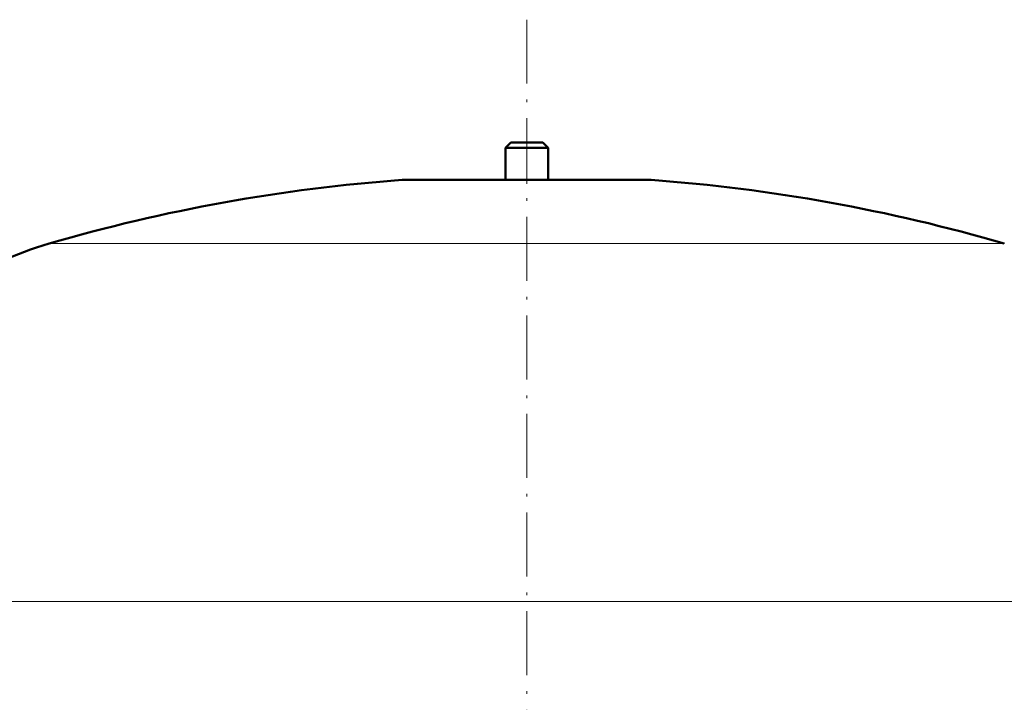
# Model space of a CAD drawing. Extents: x -1768 to 2122, y -1729 to 686.
# Tile 52 of 71: x 51 to 236, y 283 to 411. Entities that reach past the tile are written whole.
import ezdxf

# ---------------------------------------------------------------- set-up
doc = ezdxf.new("R2010")
doc.units = 0
doc.linetypes.add('DASHDOT', pattern=[18.5, 12, -3, 0.5, -3])

msp = doc.modelspace()

# ---------------------------------------------------------------- linework, layer by layer
at = {"color": 7, "linetype": 'DASHDOT', "lineweight": 18}
msp.add_line((146.57, 411), (146.57, -93.29), dxfattribs=at)
at = {"color": 7, "lineweight": 50}
for p, q in [((143.57, 387.94), (142.57, 386.94)), ((143.57, 387.94), (149.57, 387.94)), ((150.57, 386.94), (149.57, 387.94)), ((142.57, 386.94), (150.57, 386.94)), ((142.57, 386.94), (142.57, 380.94)), ((150.57, 380.94), (150.57, 386.94)), ((123.57, 380.94), (146.57, 380.94)), ((142.57, 380.94), (123.57, 380.94)), ((146.57, 380.94), (169.57, 380.94)), ((169.57, 380.94), (150.57, 380.94))]:
    msp.add_line(p, q, dxfattribs=at)
at = {"color": 7, "linetype": 'DASHDOT', "lineweight": 18, "ltscale": 0.210416}
msp.add_line((146.57, 388.64), (146.57, 380.22), dxfattribs=at)
at = {"color": 7, "lineweight": 18}
for p, q in [((146.57, 380.93), (123.2, 380.93)), ((169.93, 380.93), (146.57, 380.93)), ((146.57, 368.98), (56.97, 368.98)), ((236.17, 368.98), (146.57, 368.98)), ((146.57, 301.78), (46.57, 301.78)), ((246.57, 301.78), (146.57, 301.78))]:
    msp.add_line(p, q, dxfattribs=at)
at = {"color": 7, "lineweight": 50}
for centre, radius, start, end in [((146.57, 61.78), 320, 94.1872, 106.2602), ((123.57, 375.94), 5, 90, 94.1872), ((169.57, 375.94), 5, 85.8128, 90), ((146.57, 61.78), 320, 73.7398, 85.8128), ((76.57, 301.78), 70, 106.2602, 137.986)]:
    msp.add_arc(centre, radius, start, end, dxfattribs=at)

doc.saveas('drawing.dxf')
